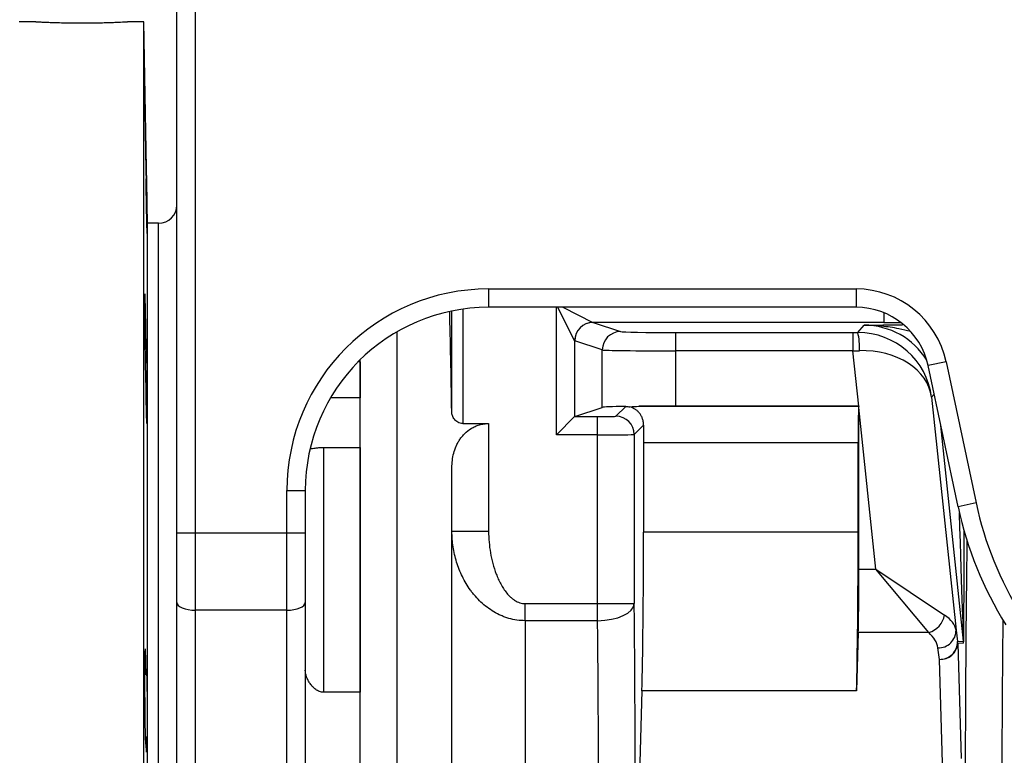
# Model space of a CAD drawing. Header units: millimetres. Extents: x 1605 to 5384, y 1283 to 6159.
# Tile 15 of 25: x 3708 to 4245, y 2143 to 2544. Entities that reach past the tile are written whole.
import ezdxf

# ---------------------------------------------------------------- set-up
doc = ezdxf.new("R2010")
doc.units = ezdxf.units.MM
doc.header["$LTSCALE"] = 2

msp = doc.modelspace()

# ---------------------------------------------------------------- linework, layer by layer
at = {"color": 7, "linetype": 'Continuous', "lineweight": 25}
for p, q in [((3793.96, 2264.06), (3793.96, 2552.87)), ((3803.96, 2552.87), (3803.96, 2264.06)), ((3717.04, 2542.87), (3707.96, 2542.87)), ((3775.96, 2542.87), (3766.96, 2542.87)), ((3777.88, 2432.87), (3775.96, 2542.87)), ((3775.96, 2062.87), (3775.96, 2542.87)), ((3783.96, 2432.87), (3777.88, 2432.87)), ((3777.88, 2062.87), (3777.88, 2432.87)), ((3783.96, 2062.87), (3783.96, 2432.87)), ((3783.96, 1692.87), (3783.96, 2432.87)), ((3963.96, 2397.04), (4164.4, 2397.04)), ((3963.96, 2397.04), (3963.96, 2387.04)), ((4164.4, 2397.04), (4164.4, 2387.04)), ((3943.86, 2330.04), (3943.86, 2385)), ((4164.4, 2387.04), (3963.96, 2387.04)), ((4020.92, 2378.8), (4035.96, 2373.79)), ((4179.61, 2378.8), (4020.92, 2378.8)), ((4165.34, 2373.3), (4168.88, 2377.23)), ((3913.96, 2373.64), (3913.96, 2066.24)), ((4010.9, 2368.83), (4010.9, 2327.44)), ((4025.97, 2363.8), (4010.94, 2368.8)), ((4065.92, 2373.3), (4065.92, 2363.3)), ((4065.92, 2373.3), (4162.7, 2373.3)), ((4162.7, 2373.3), (4162.7, 2363.3)), ((3776.48, 2367.45), (3777.12, 2367.45)), ((4025.97, 2332.46), (4025.97, 2363.8)), ((4065.92, 2363.3), (4065.92, 2333.13)), ((4162.7, 2363.3), (4065.92, 2363.3)), ((4165.87, 2333.13), (4162.7, 2363.3)), ((3893.96, 2357.21), (3893.96, 2358.45)), ((3893.96, 2357.21), (3893.96, 2337.67)), ((3893.96, 1945.9), (3893.96, 2357.21)), ((4213.48, 2357.3), (4203.7, 2355.22)), ((4220.07, 2278.2), (4203.7, 2355.22)), ((4213.48, 2357.3), (4229.85, 2280.28)), ((3893.96, 2337.67), (3877.73, 2337.67)), ((4205.58, 2338), (4218.93, 2210.93)), ((4010.92, 2327.45), (4025.97, 2332.46)), ((4033.41, 2327.62), (4038.73, 2332.94)), ((4045.94, 2333.03), (4165.87, 2333.03)), ((4165.87, 2333.13), (4065.92, 2333.13)), ((4165.87, 2333.03), (4165.96, 2333.13)), ((4175.22, 2244.22), (4165.96, 2332.32)), ((4165.96, 2244.22), (4165.96, 2332.32)), ((4000.91, 2317.45), (4010.9, 2327.44)), ((4010.92, 2327.45), (4023.41, 2327.45)), ((4023.41, 2317.45), (4023.41, 2327.45)), ((3949.86, 2323.63), (3963.96, 2323.63)), ((3963.96, 2323.63), (3963.96, 2264.86)), ((4048.52, 2322.74), (4043.41, 2317.62)), ((4023.41, 2317.45), (4000.91, 2317.45)), ((4023.41, 2225.35), (4023.41, 2317.45)), ((4043.41, 2317.62), (4043.41, 2225.35)), ((3873.96, 2310.62), (3873.96, 2176.98)), ((3873.96, 2310.62), (3893.96, 2310.62)), ((3893.96, 2310.62), (3893.96, 2176.98)), ((4165.52, 2313.04), (4048.48, 2313.04)), ((4048.48, 2313.04), (4048.48, 2264.43)), ((4165.52, 2264.43), (4165.52, 2313.04)), ((3943.96, 2066.24), (3943.96, 2299.51)), ((3853.96, 2264.06), (3853.96, 2287.03)), ((3853.96, 2287.03), (3863.96, 2287.03)), ((3863.96, 2287.03), (3863.96, 2264.06)), ((4229.85, 2280.28), (4220.07, 2278.2)), ((3793.96, 2264.06), (3803.96, 2264.06)), ((3793.96, 2226.02), (3793.96, 2264.06)), ((3803.96, 2264.06), (3853.96, 2264.06)), ((3803.96, 2264.06), (3803.96, 2221.8)), ((3853.96, 2264.06), (3863.96, 2264.06)), ((3853.96, 2221.8), (3853.96, 2264.06)), ((3863.96, 2264.06), (3863.96, 2226.02)), ((3943.96, 2264.86), (3963.96, 2264.86)), ((4165.52, 2264.43), (4048.48, 2264.43)), ((4165.96, 2244.22), (4175.22, 2244.22)), ((4175.22, 2244.22), (4212.69, 2219.14)), ((4204.07, 2209.58), (4175.22, 2244.22)), ((3793.96, 1876.91), (3793.96, 2226.02)), ((3863.96, 2226.02), (3863.96, 1876.91)), ((3983.96, 2216.06), (3983.96, 2225.35)), ((3983.96, 2225.35), (4023.41, 2225.35)), ((4023.41, 2216.06), (4023.41, 2225.35)), ((4023.41, 2225.35), (4043.41, 2225.35)), ((3853.96, 2221.8), (3803.96, 2221.8)), ((3803.96, 2221.8), (3803.96, 1872.69)), ((3853.96, 1872.69), (3853.96, 2221.8)), ((3983.96, 2216.06), (3983.96, 1734.52)), ((4023.41, 2216.06), (3983.96, 2216.06)), ((4165.61, 2209.58), (4164.65, 2177.82)), ((4204.07, 2209.58), (4165.61, 2209.58)), ((4218.93, 2210.93), (4219.78, 2204.67)), ((4219.78, 2204.67), (4223.01, 2204.84)), ((4223.07, 2203.8), (4219.83, 2203.63)), ((4219.83, 2203.63), (4221.73, 2140.83)), ((4209.84, 2194.97), (4208.99, 2201.22)), ((4211.74, 2132.17), (4209.84, 2194.97)), ((3776.36, 2186.9), (3777.12, 2186.9)), ((3893.96, 2176.98), (3873.96, 2176.98)), ((4047.61, 2177.82), (4046.23, 2132.17)), ((4164.65, 2177.82), (4047.61, 2177.82)), ((3777.12, 2152.61), (3776.66, 2152.61))]:
    msp.add_line(p, q, dxfattribs=at)
at = {"color": 8, "linetype": 'Continuous', "lineweight": 25}
for p, q in [((3949.86, 2386.04), (3949.86, 2323.63)), ((4000.91, 2317.45), (4000.91, 2387.04)), ((4010.9, 2368.83), (4001.79, 2387.04)), ((4004.43, 2387.04), (4020.89, 2378.81)), ((4179.61, 2384.05), (4179.61, 2378.8)), ((3893.96, 2357.21), (3892.71, 2357.21)), ((4207.02, 2339.6), (4205.58, 2338)), ((4223.01, 2204.84), (4210.64, 2322.57))]:
    msp.add_line(p, q, dxfattribs=at)
at = {"color": 7, "linetype": 'Continuous', "lineweight": 25, "flags": 128}
for points in [[(3793.96, 2226.02), (3794.15, 2225.2), (3794.72, 2224.41), (3795.65, 2223.68), (3796.89, 2223.03), (3798.4, 2222.51), (3800.13, 2222.12), (3802.01, 2221.88), (3803.96, 2221.8)], [(3853.96, 2221.8), (3855.91, 2221.88), (3857.79, 2222.12), (3859.52, 2222.51), (3861.03, 2223.03), (3862.27, 2223.68), (3863.2, 2224.41), (3863.77, 2225.2), (3863.96, 2226.02)], [(4023.41, 2216.06), (4027.28, 2216.26), (4031, 2216.81), (4034.43, 2217.68), (4037.45, 2218.83), (4039.94, 2220.23), (4041.8, 2221.83), (4042.98, 2223.55), (4043.41, 2225.35)]]:
    msp.add_lwpolyline(points, dxfattribs=at)
at = {"color": 7, "linetype": 'Continuous', "lineweight": 25}
for centre, radius, start, end in [((3783.96, 2442.87), 10, 270, 0), ((4164.4, 2346.87), 50.18, 12, 90), ((4164.4, 2346.87), 40.18, 12, 90), ((4020.92, 2368.8), 10.02, 90.1836, 179.8164), ((4020.94, 2368.8), 10, 90.0962, 179.9736), ((4035.98, 2363.79), 10, 90.0962, 179.9736), ((4135.98, 2365.73), 30.32, 355.5761, 14.4553), ((4033.41, 2317.62), 10, 0.0204, 89.9796), ((4415.53, 2319.75), 199.82, 192, 212), ((4415.53, 2319.75), 189.82, 192, 212), ((4200.46, 2221.49), 12.45, 286.8711, 349.1289), ((4209.3, 2210.84), 9.63, 268.1214, 0.4888), ((4210.15, 2204.59), 9.63, 268.1214, 0.4888), ((4210.37, 2204.45), 9.5, 266.7758, 355.0196), ((4209.83, 2203.63), 10, 0.0009, 5.9991), ((4213.07, 2203.8), 10, 0.0009, 5.9991)]:
    msp.add_arc(centre, radius, start, end, dxfattribs=at)
for centre, major_axis, ratio, start_param, end_param in [((3963.96, 2287.03), (0, -110.02), 0.999848, 3.141593, 4.712389), ((3963.96, 2287.03), (0, 100.02), 0.999817, 0, 1.570796), ((3938.9, 2062.87), (0, 390), 0.017455, 5.467094, 5.683273), ((4020.94, 2388.8), (0, 10), 0.104816, 3.089233, 3.124139), ((4010.95, 2388.8), (0, 20), 0.052408, 3.089233, 3.124139), ((4065.92, 2373.82), (30, 0), 0.017455, 3.193953, 4.712389), ((4162.65, 2373.82), (30.17, 0), 0.017359, 4.714214, 4.801755), ((4165.8, 2333.82), (38.12, -12.49), 0.982527, 0.428036, 1.893838), ((4065.92, 2363.82), (40, 0), 0.013091, 3.193953, 4.712389), ((4162.65, 2363.82), (40.11, 1.04), 0.013082, 4.71342, 4.800961), ((4165.8, 2333.82), (39.89, 3.05), 0.737925, 0.038335, 1.504138), ((4065.92, 2332.43), (40, 0), 0.017455, 2.318107, 3.089233), ((4065.92, 2332.43), (40, 0), 0.017455, 1.570796, 2.093898), ((4165.87, 2313.04), (0, 20), 0.017455, 0.017453, 1.570796), ((4165.95, 2332.43), (40.22, 0), 0.017359, 1.570509, 1.572621), ((4165.26, 2338.96), (-0.01, 382.73), 0.001824, 4.695031, 4.697143), ((4010.93, 2317.45), (0, 10), 0.052408, 0.017453, 0.05236), ((4023.41, 2327.62), (10, 0), 0.017455, 4.712389, 6.265732), ((4048.83, 2313.04), (0, 20), 0.017455, 1.064475, 1.570796), ((4023.41, 2317.63), (20, 0), 0.008728, 4.712389, 6.265732), ((4046.73, 2264.43), (0, 100), 0.017455, 3.665191, 4.712389), ((4163.78, 2264.43), (0, 100), 0.017455, 3.665191, 4.712389), ((4165.26, 2244.22), (0, 40), 0.017455, 3.665191, 4.712389), ((4038, 2062.87), (0, 350), 0.017455, 3.24176, 5.195155), ((4178.86, 2209.58), (40.15, 0.32), 0.432091, 0.059382, 0.565528), ((4018, 2062.87), (0, 330), 0.018513, 3.24176, 5.195155), ((4178.86, 2200.92), (30.21, -1.55), 0.571093, 0.107008, 0.613153)]:
    msp.add_ellipse(centre, major_axis=major_axis, ratio=ratio, start_param=start_param, end_param=end_param, dxfattribs=at)
at = {"color": 8, "linetype": 'Continuous', "lineweight": 25}
for centre, major_axis, ratio, start_param, end_param in [((4168.87, 2337.22), (26.78, 29.74), 0.999449, 5.997279, 7.016086), ((4179.52, 2379.15), (20.71, 0), 0.01686, 4.716908, 5.17349), ((4213.06, 2490.84), (-9.95, 286), 0.001223, 3.141582, 3.856526), ((4223.06, 2490.84), (-0.01, 287.05), 0.001824, 3.141688, 3.806035), ((4229.88, 2062.87), (0, 350), 0.017455, 0.972305, 1.8151), ((4249.87, 2062.87), (0, 330), 0.018513, 1.086646, 1.8151)]:
    msp.add_ellipse(centre, major_axis=major_axis, ratio=ratio, start_param=start_param, end_param=end_param, dxfattribs=at)
at = {"color": 7, "linetype": 'Continuous', "lineweight": 25}
for points, knots in [([(3717.04, 2542.86), (3717.02, 2542.86), (3716.94, 2542.87), (3717.53, 2542.84), (3718.8, 2542.77), (3720.76, 2542.68), (3723.33, 2542.57), (3726.41, 2542.46), (3729.95, 2542.36), (3733.81, 2542.28), (3737.94, 2542.23), (3742.14, 2542.21), (3746.37, 2542.23), (3750.43, 2542.28), (3754.29, 2542.37), (3757.77, 2542.47), (3760.84, 2542.58), (3763.34, 2542.69), (3765.25, 2542.78), (3766.66, 2542.85), (3766.85, 2542.86), (3766.96, 2542.87)], [0, 0, 0, 0, 0.018969, 0.073384, 0.126237, 0.18062, 0.233522, 0.287956, 0.340907, 0.395396, 0.448319, 0.50278, 0.555642, 0.610037, 0.6629, 0.717293, 0.770217, 0.824676, 0.877626, 0.932116, 1, 1, 1, 1]), ([(3776.36, 2506.13), (3776.36, 2506.14), (3776.35, 2506.26), (3776.34, 2505.81), (3776.34, 2504.76), (3776.36, 2502.92), (3776.38, 2500.46), (3776.41, 2497.4), (3776.46, 2493.87), (3776.51, 2489.94), (3776.58, 2485.74), (3776.65, 2481.38), (3776.72, 2476.98), (3776.8, 2472.67), (3776.87, 2468.57), (3776.95, 2464.82), (3777.04, 2460.66), (3777.09, 2458.54), (3777.12, 2457.2)], [0, 0, 0, 0, 0.002129, 0.06574, 0.129351, 0.192958, 0.256565, 0.320173, 0.383781, 0.447395, 0.511009, 0.574632, 0.638255, 0.701885, 0.765516, 0.82915, 0.892785, 1, 1, 1, 1]), ([(3777.12, 2466.39), (3777.11, 2467.21), (3777.08, 2469.3), (3777.02, 2472.95), (3776.95, 2477.26), (3776.88, 2481.66), (3776.8, 2486.02), (3776.72, 2490.21), (3776.65, 2494.12), (3776.58, 2497.62), (3776.52, 2500.64), (3776.46, 2503.05), (3776.42, 2504.88), (3776.39, 2505.49), (3776.38, 2505.8)], [0, 0, 0, 0, 0.055864, 0.141684, 0.227505, 0.313336, 0.399166, 0.485005, 0.570843, 0.656682, 0.74252, 0.828351, 0.914181, 1, 1, 1, 1]), ([(3777.12, 2466.39), (3777.14, 2465.76), (3777.15, 2465.07), (3777.18, 2463.59), (3777.2, 2462.81), (3777.23, 2461.17), (3777.25, 2460.32), (3777.27, 2458.97), (3777.28, 2458.51), (3777.3, 2457.58), (3777.31, 2457.11), (3777.33, 2455.69), (3777.35, 2454.72), (3777.38, 2453.24), (3777.38, 2452.74), (3777.4, 2451.74), (3777.41, 2451.23), (3777.46, 2448.7), (3777.49, 2446.7), (3777.53, 2444.22), (3777.54, 2443.72), (3777.55, 2442.75), (3777.56, 2442.27), (3777.58, 2440.85), (3777.6, 2439.93), (3777.62, 2438.14), (3777.64, 2437.27), (3777.66, 2435.62), (3777.67, 2434.84), (3777.69, 2433.36), (3777.7, 2432.67), (3777.71, 2431.42), (3777.72, 2430.85), (3777.73, 2429.82), (3777.73, 2429.35), (3777.74, 2428.57), (3777.74, 2428.24), (3777.74, 2427.72), (3777.74, 2427.53), (3777.73, 2427.28), (3777.73, 2427.22), (3777.72, 2427.25), (3777.71, 2427.34), (3777.7, 2427.64), (3777.69, 2427.86), (3777.66, 2428.73), (3777.64, 2429.56), (3777.58, 2431.74), (3777.55, 2433.04), (3777.51, 2435.3), (3777.49, 2436.11), (3777.45, 2437.78), (3777.44, 2438.65), (3777.4, 2440.46), (3777.38, 2441.4), (3777.35, 2443.33), (3777.33, 2444.3), (3777.3, 2446.28), (3777.28, 2447.28), (3777.25, 2449.3), (3777.23, 2450.32), (3777.2, 2452.33), (3777.18, 2453.32), (3777.16, 2454.79), (3777.15, 2455.28), (3777.14, 2456.24), (3777.13, 2456.73), (3777.12, 2457.2)], [0, 0, 0, 0, 0.03125, 0.03125, 0.0625, 0.0625, 0.09375, 0.09375, 0.109375, 0.109375, 0.125, 0.125, 0.15625, 0.15625, 0.171875, 0.171875, 0.1875, 0.1875, 0.25, 0.25, 0.265625, 0.265625, 0.28125, 0.28125, 0.3125, 0.3125, 0.34375, 0.34375, 0.375, 0.375, 0.40625, 0.40625, 0.4375, 0.4375, 0.46875, 0.46875, 0.5, 0.5, 0.53125, 0.53125, 0.5625, 0.5625, 0.59375, 0.59375, 0.625, 0.625, 0.6875, 0.6875, 0.75, 0.75, 0.78125, 0.78125, 0.8125, 0.8125, 0.84375, 0.84375, 0.875, 0.875, 0.90625, 0.90625, 0.9375, 0.9375, 0.96875, 0.96875, 0.984375, 0.984375, 1, 1, 1, 1]), ([(3776.47, 2394.32), (3776.47, 2394.33), (3776.45, 2394.45), (3776.42, 2394.01), (3776.38, 2392.96), (3776.36, 2391.11), (3776.34, 2388.65), (3776.34, 2385.6), (3776.35, 2382.07), (3776.38, 2378.14), (3776.41, 2373.94), (3776.45, 2369.57), (3776.51, 2365.17), (3776.57, 2360.87), (3776.64, 2356.77), (3776.71, 2353), (3776.79, 2349.67), (3776.87, 2346.87), (3776.94, 2344.67), (3777.01, 2343.17), (3777.07, 2342.41), (3777.1, 2342.39), (3777.11, 2342.38)], [0, 0, 0, 0, 0.001707, 0.055404, 0.1091, 0.162789, 0.216478, 0.270162, 0.323845, 0.377527, 0.431209, 0.484894, 0.538578, 0.59227, 0.645961, 0.699659, 0.753358, 0.807062, 0.860766, 0.914471, 0.968176, 1, 1, 1, 1]), ([(3777.12, 2367.45), (3777.09, 2369.72), (3777.04, 2373.45), (3776.96, 2378.39), (3776.88, 2382.3), (3776.81, 2385.8), (3776.73, 2388.83), (3776.66, 2391.24), (3776.59, 2393.07), (3776.55, 2393.68), (3776.52, 2393.99)], [0, 0, 0, 0, 0.1805477, 0.297599, 0.4146503, 0.5317176, 0.6487849, 0.7658585, 0.8829319, 1, 1, 1, 1]), ([(3777.12, 2367.45), (3777.15, 2367.14), (3777.18, 2366.57), (3777.22, 2365.51), (3777.23, 2365.28), (3777.25, 2364.8), (3777.25, 2364.55), (3777.28, 2363.74), (3777.3, 2363.14), (3777.32, 2362.16), (3777.33, 2361.82), (3777.35, 2361.11), (3777.36, 2360.75), (3777.38, 2359.61), (3777.4, 2358.82), (3777.44, 2357.15), (3777.45, 2356.28), (3777.49, 2354.45), (3777.51, 2353.51), (3777.54, 2351.6), (3777.55, 2350.62), (3777.58, 2348.64), (3777.6, 2347.62), (3777.64, 2344.59), (3777.66, 2342.59), (3777.7, 2338.63), (3777.71, 2336.75), (3777.73, 2334.11), (3777.73, 2333.25), (3777.74, 2331.63), (3777.74, 2330.86), (3777.74, 2328.7), (3777.74, 2327.49), (3777.72, 2326.01), (3777.71, 2325.58), (3777.7, 2324.84), (3777.69, 2324.54), (3777.67, 2324.08), (3777.66, 2323.91), (3777.64, 2323.71), (3777.62, 2323.69), (3777.6, 2323.77), (3777.58, 2323.88), (3777.55, 2324.24), (3777.54, 2324.49), (3777.51, 2325.12), (3777.49, 2325.49), (3777.46, 2326.16), (3777.45, 2326.39), (3777.44, 2326.9), (3777.43, 2327.17), (3777.38, 2328.58), (3777.35, 2329.92), (3777.31, 2331.86), (3777.3, 2332.26), (3777.28, 2333.07), (3777.27, 2333.49), (3777.25, 2334.76), (3777.23, 2335.65), (3777.21, 2337.02), (3777.2, 2337.49), (3777.18, 2338.44), (3777.17, 2338.92), (3777.15, 2340.38), (3777.14, 2341.36), (3777.12, 2342.35)], [0, 0, 0, 0, 0.0625, 0.0625, 0.078125, 0.078125, 0.09375, 0.09375, 0.125, 0.125, 0.140625, 0.140625, 0.15625, 0.15625, 0.1875, 0.1875, 0.21875, 0.21875, 0.25, 0.25, 0.28125, 0.28125, 0.3125, 0.3125, 0.375, 0.375, 0.4375, 0.4375, 0.46875, 0.46875, 0.5, 0.5, 0.5625, 0.5625, 0.59375, 0.59375, 0.625, 0.625, 0.65625, 0.65625, 0.6875, 0.6875, 0.71875, 0.71875, 0.75, 0.75, 0.78125, 0.78125, 0.796875, 0.796875, 0.8125, 0.8125, 0.875, 0.875, 0.890625, 0.890625, 0.90625, 0.90625, 0.9375, 0.9375, 0.953125, 0.953125, 0.96875, 0.96875, 1, 1, 1, 1]), ([(4048.52, 2322.74), (4048.53, 2323.45), (4048.46, 2324.13), (4048.22, 2325.42), (4048.04, 2326.03), (4047.59, 2327.18), (4047.32, 2327.71), (4046.73, 2328.69), (4046.4, 2329.14), (4045.7, 2329.96), (4045.32, 2330.34), (4044.53, 2331.01), (4044.13, 2331.3), (4042.87, 2332.08), (4042, 2332.46), (4041.09, 2332.7)], [0, 0, 0, 0, 0.125, 0.125, 0.25, 0.25, 0.375, 0.375, 0.5, 0.5, 0.625, 0.625, 0.75, 0.75, 1, 1, 1, 1]), ([(3949.86, 2323.63), (3949.37, 2323.63), (3948.89, 2323.7), (3947.97, 2323.95), (3947.55, 2324.13), (3946.77, 2324.56), (3946.42, 2324.81), (3945.8, 2325.36), (3945.52, 2325.66), (3944.8, 2326.59), (3944.46, 2327.25), (3943.99, 2328.64), (3943.87, 2329.34), (3943.86, 2330.04)], [0, 0, 0, 0, 0.125, 0.125, 0.25, 0.25, 0.375, 0.375, 0.5, 0.5, 0.75, 0.75, 1, 1, 1, 1]), ([(3943.96, 2299.51), (3943.96, 2302.23), (3944.28, 2304.88), (3945.29, 2308.74), (3945.73, 2310.01), (3946.54, 2311.88), (3946.84, 2312.5), (3947.5, 2313.72), (3947.86, 2314.31), (3948.63, 2315.47), (3949.05, 2316.04), (3949.95, 2317.14), (3950.44, 2317.68), (3952.01, 2319.23), (3953.17, 2320.16), (3955.17, 2321.37), (3955.88, 2321.75), (3957.35, 2322.4), (3958.12, 2322.68), (3959.72, 2323.15), (3960.55, 2323.33), (3962.24, 2323.57), (3963.09, 2323.63), (3963.96, 2323.63)], [0, 0, 0, 0, 0.25, 0.25, 0.375, 0.375, 0.4375, 0.4375, 0.5, 0.5, 0.5625, 0.5625, 0.625, 0.625, 0.75, 0.75, 0.8125, 0.8125, 0.875, 0.875, 0.9375, 0.9375, 1, 1, 1, 1]), ([(3866.61, 2309.85), (3867.44, 2309.97), (3868.72, 2310.16), (3871.36, 2310.52), (3873.03, 2310.61), (3873.9, 2310.62), (3873.96, 2310.62)], [0, 0, 0, 0, 0.469297, 0.723438, 0.979937, 1, 1, 1, 1]), ([(3983.96, 2216.06), (3980.91, 2216.06), (3977.94, 2216.5), (3974.31, 2217.54), (3973.59, 2217.77), (3972.18, 2218.29), (3971.48, 2218.57), (3969.43, 2219.46), (3968.11, 2220.14), (3965.55, 2221.66), (3964.31, 2222.5), (3961.97, 2224.28), (3960.85, 2225.23), (3958.74, 2227.22), (3957.73, 2228.26), (3956.3, 2229.9), (3955.83, 2230.46), (3954.93, 2231.6), (3954.49, 2232.18), (3952.36, 2235.12), (3950.9, 2237.58), (3948.39, 2242.69), (3947.34, 2245.33), (3945.65, 2250.81), (3945.02, 2253.58), (3944.17, 2259.17), (3943.96, 2262), (3943.96, 2264.86)], [0, 0, 0, 0, 0.125, 0.125, 0.15625, 0.15625, 0.1875, 0.1875, 0.25, 0.25, 0.3125, 0.3125, 0.375, 0.375, 0.4375, 0.4375, 0.46875, 0.46875, 0.5, 0.5, 0.625, 0.625, 0.75, 0.75, 0.875, 0.875, 1, 1, 1, 1]), ([(3963.96, 2264.86), (3963.96, 2260.86), (3964.31, 2256.92), (3965.33, 2251.08), (3965.75, 2249.14), (3966.78, 2245.3), (3967.4, 2243.39), (3968.47, 2240.6), (3968.85, 2239.68), (3969.68, 2237.87), (3970.13, 2236.97), (3971.55, 2234.34), (3972.62, 2232.68), (3974.5, 2230.38), (3975.17, 2229.65), (3976.27, 2228.62), (3976.66, 2228.29), (3977.45, 2227.67), (3977.86, 2227.38), (3979.13, 2226.58), (3980.05, 2226.13), (3981.47, 2225.67), (3981.96, 2225.55), (3982.94, 2225.39), (3983.45, 2225.35), (3983.96, 2225.35)], [0, 0, 0, 0, 0.25, 0.25, 0.375, 0.375, 0.5, 0.5, 0.5625, 0.5625, 0.625, 0.625, 0.75, 0.75, 0.8125, 0.8125, 0.84375, 0.84375, 0.875, 0.875, 0.9375, 0.9375, 0.96875, 0.96875, 1, 1, 1, 1]), ([(3776.67, 2200.67), (3776.67, 2200.67), (3776.64, 2200.79), (3776.59, 2200.35), (3776.53, 2199.3), (3776.47, 2197.45), (3776.42, 2194.99), (3776.39, 2191.94), (3776.36, 2188.41), (3776.35, 2184.48), (3776.34, 2180.28), (3776.35, 2175.91), (3776.37, 2171.52), (3776.41, 2167.21), (3776.45, 2163.11), (3776.5, 2159.35), (3776.56, 2156.01), (3776.63, 2153.21), (3776.7, 2151.01), (3776.78, 2149.52), (3776.85, 2148.73), (3776.89, 2148.76), (3776.9, 2148.77)], [0, 0, 0, 0, 0.001622, 0.055327, 0.109033, 0.162734, 0.216435, 0.270129, 0.323823, 0.37751, 0.431197, 0.48488, 0.538563, 0.592246, 0.64593, 0.699618, 0.753307, 0.807002, 0.860697, 0.9144, 0.968102, 1, 1, 1, 1]), ([(3777.12, 2186.9), (3777.11, 2187.46), (3777.09, 2189.3), (3777.04, 2192.14), (3776.97, 2195.16), (3776.89, 2197.58), (3776.82, 2199.4), (3776.77, 2200.02), (3776.74, 2200.33)], [0, 0, 0, 0, 0.080951, 0.264739, 0.448527, 0.632345, 0.816163, 1, 1, 1, 1]), ([(3777.12, 2186.9), (3777.14, 2187.27), (3777.15, 2187.57), (3777.18, 2188.03), (3777.2, 2188.2), (3777.23, 2188.39), (3777.25, 2188.42), (3777.28, 2188.33), (3777.3, 2188.22), (3777.35, 2187.67), (3777.38, 2187.05), (3777.46, 2185.25), (3777.49, 2184.13), (3777.54, 2182.11), (3777.55, 2181.37), (3777.58, 2179.83), (3777.6, 2179.02), (3777.62, 2177.32), (3777.64, 2176.43), (3777.66, 2174.58), (3777.67, 2173.63), (3777.69, 2171.71), (3777.7, 2170.73), (3777.71, 2168.73), (3777.72, 2167.7), (3777.73, 2165.69), (3777.73, 2164.69), (3777.74, 2163.19), (3777.74, 2162.69), (3777.74, 2161.7), (3777.74, 2161.2), (3777.74, 2158.75), (3777.74, 2156.89), (3777.72, 2154.28), (3777.71, 2153.44), (3777.7, 2151.86), (3777.69, 2151.11), (3777.66, 2149.01), (3777.64, 2147.85), (3777.6, 2146.67), (3777.6, 2146.45), (3777.58, 2146.04), (3777.58, 2145.86), (3777.55, 2145.35), (3777.54, 2145.07), (3777.51, 2144.76), (3777.51, 2144.67), (3777.49, 2144.53), (3777.48, 2144.48), (3777.45, 2144.38), (3777.44, 2144.38), (3777.4, 2144.51), (3777.38, 2144.65), (3777.36, 2144.96), (3777.35, 2145.08), (3777.33, 2145.36), (3777.32, 2145.51), (3777.3, 2146.02), (3777.28, 2146.42), (3777.25, 2147.35), (3777.23, 2147.89), (3777.18, 2149.65), (3777.15, 2151.03), (3777.12, 2152.61)], [0, 0, 0, 0, 0.03125, 0.03125, 0.0625, 0.0625, 0.09375, 0.09375, 0.125, 0.125, 0.1875, 0.1875, 0.25, 0.25, 0.28125, 0.28125, 0.3125, 0.3125, 0.34375, 0.34375, 0.375, 0.375, 0.40625, 0.40625, 0.4375, 0.4375, 0.46875, 0.46875, 0.484375, 0.484375, 0.5, 0.5, 0.5625, 0.5625, 0.59375, 0.59375, 0.625, 0.625, 0.6875, 0.6875, 0.703125, 0.703125, 0.71875, 0.71875, 0.75, 0.75, 0.765625, 0.765625, 0.78125, 0.78125, 0.8125, 0.8125, 0.84375, 0.84375, 0.859375, 0.859375, 0.875, 0.875, 0.90625, 0.90625, 0.9375, 0.9375, 1, 1, 1, 1]), ([(3873.96, 2176.98), (3873.57, 2176.98), (3873.19, 2177.02), (3872.43, 2177.16), (3872.05, 2177.27), (3871.33, 2177.55), (3870.98, 2177.71), (3870.31, 2178.08), (3869.99, 2178.29), (3869.07, 2178.96), (3868.51, 2179.47), (3867.49, 2180.54), (3867.03, 2181.12), (3866.2, 2182.3), (3865.83, 2182.9), (3865.18, 2184.13), (3864.9, 2184.76), (3864.21, 2186.64), (3863.96, 2187.88), (3863.96, 2189.09)], [0, 0, 0, 0, 0.0625, 0.0625, 0.125, 0.125, 0.1875, 0.1875, 0.25, 0.25, 0.375, 0.375, 0.5, 0.5, 0.625, 0.625, 0.75, 0.75, 1, 1, 1, 1]), ([(3776.93, 2148.74), (3776.96, 2148.9), (3777.03, 2149.37), (3777.09, 2151.33), (3777.12, 2152.61)], [0, 0, 0, 0, 0.345625, 1, 1, 1, 1])]:
    msp.add_open_spline(points, degree=3, knots=knots, dxfattribs=at)
at = {"color": 8, "linetype": 'Continuous', "lineweight": 25}
for points, knots in [([(4168.88, 2377.23), (4168.89, 2377.23), (4171.83, 2377.29), (4177.74, 2377.39), (4184.6, 2377.5), (4188.93, 2377.55), (4189.79, 2377.55)], [0, 0, 0, 0, 0.001758, 0.44598, 0.889563, 1, 1, 1, 1]), ([(4194.14, 2373.88), (4192.01, 2374.38), (4186.75, 2375.63), (4178.38, 2376.91), (4172.06, 2377.26), (4168.9, 2377.23), (4168.88, 2377.23)], [0, 0, 0, 0, 0.253328, 0.625766, 0.997981, 1, 1, 1, 1])]:
    msp.add_open_spline(points, degree=3, knots=knots, dxfattribs=at)
at = {"color": 7, "linetype": 'Continuous', "lineweight": 25}
for points in [[(4038.73, 2332.94), (4039.5, 2332.95), (4040.29, 2332.88), (4041.09, 2332.7)], [(4041.09, 2332.7), (4042.62, 2332.93), (4044.24, 2333.02), (4045.94, 2333.03)]]:
    msp.add_open_spline(points, degree=3, dxfattribs=at)

doc.saveas('drawing.dxf')
